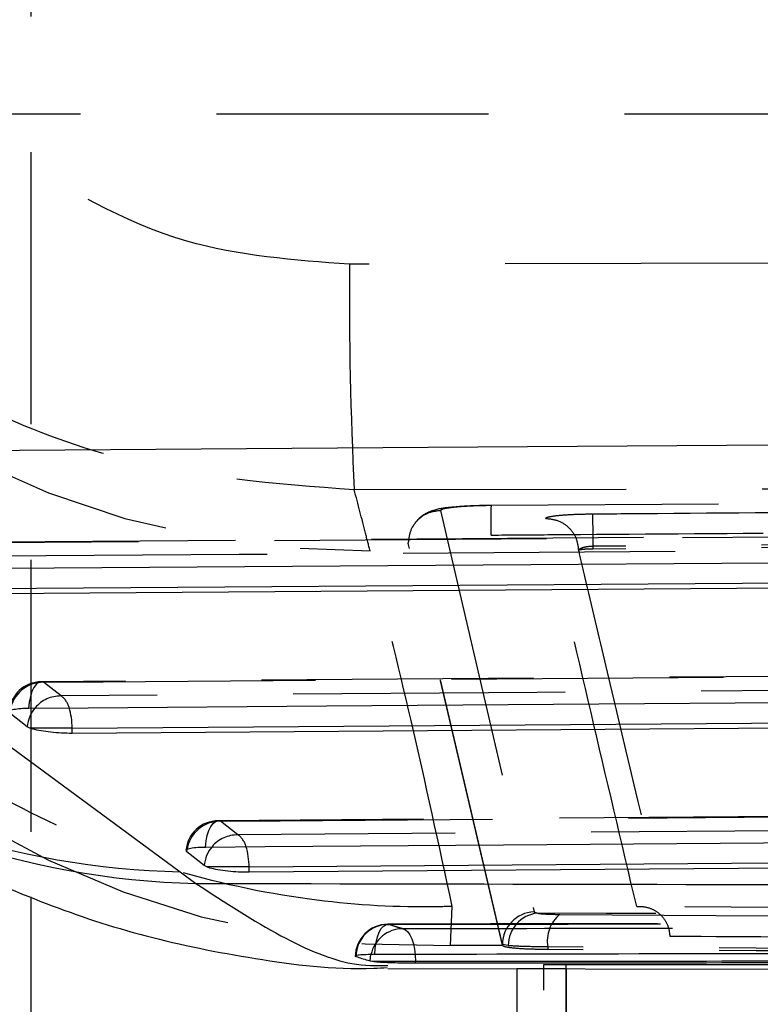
# Model space of a CAD drawing. Extents: x 75 to 757, y 20 to 569.
# Tile 6 of 49: x 241 to 248, y 168 to 178. Entities that reach past the tile are written whole.
import ezdxf

# ---------------------------------------------------------------- set-up
doc = ezdxf.new("R2010")
doc.units = 0
doc.header["$LTSCALE"] = 2
doc.linetypes.add('HIDDEN', pattern=[1.905, 1.27, -0.635])
doc.layers.get('0').update_dxf_attribs({"linetype": 'CONTINUOUS'})
doc.styles.add('SLDTEXTSTYLE0', font='TXT', dxfattribs={"width": 0.75})
doc.dimstyles.new('SLDDIMSTYLE5', dxfattribs={"dimtxt": 7, "dimasz": 6.604, "dimexe": 0, "dimexo": 0.0625, "dimgap": 1.75, "dimtad": 1, "dimdec": 4, "dimlfac": 3, "dimzin": 12, "dimtxsty": 'SLDTEXTSTYLE0', "dimsah": 1, "dimcen": 0.09, "dimazin": 3, "dimtfac": 1, "dimtdec": 0, "dimtofl": 0, "dimtmove": 0, "dimatfit": 3, "dimtolj": 1, "dimtzin": 12})

# ---------------------------------------------------------------- blocks, each defined once
blk = doc.blocks.new('_D_11')
at = {"color": 179, "linetype": 'CONTINUOUS'}
blk.add_line((278.2492, 20.4826), (201.2536, 20.4826), dxfattribs=at)
blk.add_arc((291.1134, 20.4826), 87.8598, 61.13595, 180, dxfattribs=at)
for points in [[(333.5263, 97.4274), (328.0839, 101.3037), (327.1705, 99.4887)], [(203.2536, 20.4826), (204.5166, 27.0439), (202.486, 27.1201)]]:
    blk.add_solid(points, dxfattribs=at)
at = {"color": 179, "linetype": 'CONTINUOUS', "insert": (220.8756, 88.3684, 0.0667), "char_height": 7, "attachment_point": 1, "rotation": 38.64196, "style": 'SLDTEXTSTYLE0'}
blk.add_mtext('119°', dxfattribs=at)

msp = doc.modelspace()

# ---------------------------------------------------------------- linework, layer by layer
at = {"color": 7, "linetype": 'HIDDEN'}
for p, q in [((241.095706, 202.970676), (241.095706, 169.34245)), ((231.398992, 176.65946), (248.268134, 176.65946)), ((259.495729, 175.291704), (244.07199, 175.254908)), ((244.115624, 173.147857), (259.538182, 173.180438)), ((258.948836, 173.08613), (245.397787, 172.998921)), ((244.92244, 172.952332), (245.795402, 169.201081)), ((254.43723, 172.754533), (239.539433, 172.64923)), ((245.500504, 168.897854), (244.620032, 172.649029)), ((245.500504, 168.889015), (244.620032, 172.647641)), ((258.081082, 172.702506), (246.345467, 172.61821)), ((258.081082, 172.679701), (246.345467, 172.592799)), ((246.211904, 172.581312), (246.210806, 172.579555)), ((246.345467, 172.618188), (246.345467, 172.592798)), ((257.219977, 171.469462), (241.192188, 171.350792)), ((241.377036, 171.219317), (241.214364, 171.347108)), ((260.002758, 170.183714), (242.844976, 170.052781)), ((243.029832, 169.92112), (242.867156, 170.048881)), ((245.013888, 168.887814), (245.031941, 169.252056)), ((245.795402, 169.201081), (245.826344, 169.189354)), ((245.502084, 168.886031), (245.013888, 168.887814)), ((245.554678, 168.886126), (245.500504, 168.897854)), ((245.500504, 168.889015), (245.500504, 168.897854)), ((245.502084, 168.886031), (245.500504, 168.889015)), ((245.923094, 168.874356), (245.923094, 168.849227)), ((245.885692, 168.70946), (246.095027, 168.70946)), ((245.885692, 164.659459), (245.885692, 168.70946)), ((246.095027, 168.70946), (259.093262, 168.70946)), ((245.633497, 168.66946), (245.633497, 164.659459)), ((246.095027, 168.66946), (245.633497, 168.66946))]:
    msp.add_line(p, q, dxfattribs=at)
at = {"color": 7, "linetype": 'CONTINUOUS'}
for p, q in [((238.291252, 172.672026), (242.490891, 169.57624)), ((254.836641, 172.274881), (239.827632, 172.168431)), ((241.061262, 170.932315), (240.898583, 171.060116)), ((257.619492, 170.989524), (241.480492, 170.869855)), ((241.085428, 170.919607), (241.061262, 170.932315)), ((241.480492, 170.919607), (241.085428, 170.919607)), ((241.480492, 170.869855), (241.480492, 170.919607)), ((242.551434, 169.761816), (242.546096, 169.767165)), ((242.714118, 169.634047), (242.551434, 169.761816)), ((260.402344, 169.703548), (243.133354, 169.571675)), ((242.738127, 169.621406), (242.714118, 169.634047)), ((243.133354, 169.621406), (242.738127, 169.621406)), ((243.133354, 169.571675), (243.133354, 169.621406)), ((242.490891, 169.57624), (242.635626, 169.467639)), ((241.095706, 169.34245), (241.095706, 167.659459)), ((244.26512, 168.74312), (244.287028, 168.739315)), ((244.287028, 168.739315), (244.687538, 168.739315)), ((244.687538, 168.724719), (244.687538, 168.739315)), ((246.095027, 164.659459), (246.095027, 168.70946)), ((244.429469, 168.673062), (263.254472, 168.644385)), ((246.095027, 168.66946), (246.095027, 160.72946))]:
    msp.add_line(p, q, dxfattribs=at)
at = {"color": 8, "linetype": 'CONTINUOUS'}
msp.add_line((242.551434, 169.761816), (242.553126, 169.777477), dxfattribs=at)
at = {"color": 7, "linetype": 'CONTINUOUS', "flags": 128}
for points in [[(250.845722, 173.583707), (244.8049, 173.541108), (238.865859, 173.499112)], [(239.420149, 172.404585), (239.976908, 172.408504), (242.203939, 172.424172), (251.112062, 172.486694), (254.31792, 172.509136)], [(239.827632, 172.218217), (247.301738, 172.271206), (254.836641, 172.324459)], [(241.072989, 171.105871), (241.629749, 171.109983), (243.856776, 171.126424), (252.764884, 171.192059), (257.100757, 171.223931)], [(241.480492, 170.919607), (249.519664, 170.979225), (257.619492, 171.039128)], [(242.725837, 169.807611), (243.282593, 169.811852), (245.50962, 169.828815), (254.417717, 169.896557), (259.883601, 169.93804)], [(243.133354, 169.621406), (251.737568, 169.687133), (260.402344, 169.753167)]]:
    msp.add_lwpolyline(points, dxfattribs=at)
at = {"color": 7, "linetype": 'HIDDEN', "flags": 128}
for points in [[(239.561606, 172.645767), (240.118361, 172.6497), (242.345377, 172.665419), (251.253455, 172.728147), (254.459302, 172.750663)], [(244.620025, 172.647669), (244.620136, 172.649406), (244.620248, 172.651142)], [(254.733193, 172.624206), (254.176437, 172.620275), (251.949418, 172.604543), (243.041343, 172.541467), (239.724274, 172.51792)], [(241.214364, 171.347108), (241.77112, 171.351229), (243.99814, 171.367703), (252.906218, 171.433473), (257.242083, 171.46541)], [(241.214364, 171.347108), (241.190466, 171.351849), (241.166721, 171.345122), (241.144016, 171.327181), (241.12321, 171.298702), (241.10509, 171.260757), (241.090334, 171.214777), (241.079498, 171.162491), (241.072989, 171.105871)], [(257.515978, 171.338869), (256.959222, 171.334755), (254.732202, 171.318294), (245.824124, 171.252325), (241.377036, 171.219317)], [(242.867156, 170.048881), (243.423912, 170.05313), (245.650932, 170.070115), (254.55901, 170.137953), (260.024884, 170.179493)], [(242.725837, 169.807611), (242.732331, 169.864233), (242.743156, 169.916521), (242.757901, 169.962506), (242.776013, 170.000454), (242.796812, 170.028939), (242.819514, 170.046884), (242.843259, 170.053616), (242.867156, 170.048881)], [(260.298781, 170.052904), (259.742025, 170.048665), (257.515005, 170.031702), (248.606927, 169.963747), (243.029832, 169.92112)], [(244.307234, 168.802611), (244.311209, 168.861243), (244.319725, 168.91681), (244.332458, 168.967189), (244.348924, 169.010458), (244.368493, 169.044969), (244.390416, 169.069401), (244.41386, 169.082826), (244.437925, 169.084729)], [(244.570415, 169.043405), (244.593542, 169.034957), (244.615614, 169.015884), (244.635842, 168.986873), (244.6535, 168.948965), (244.667947, 168.903524), (244.678668, 168.85218), (244.684673, 168.804023)]]:
    msp.add_lwpolyline(points, dxfattribs=at)
at = {"color": 8, "linetype": 'CONTINUOUS', "flags": 128}
for points in [[(244.26512, 168.74312), (244.272146, 168.802315), (244.272392, 168.80344)], [(244.684673, 168.804023), (244.685277, 168.796779), (244.687538, 168.739315)]]:
    msp.add_lwpolyline(points, dxfattribs=at)
at = {"color": 7, "linetype": 'HIDDEN'}
for centre, radius, start, end in [((244.176336, 180.669556), 8.093727, 185.0561069, 270.6157779), ((244.779874, 177.021735), 8.137287, 185.329264, 271.6479565), ((280.868809, 174.962945), 36.797977, 179.545399, 182.8273059), ((241.194434, 171.047399), 0.3045, 90.4239603, 175.2353918), ((241.210015, 171.034694), 0.312445, 89.2023319, 171.2874604), ((241.370968, 170.911451), 0.307925, 88.8707766, 139.8850472), ((241.273699, 171.067988), 0.183245, 13.782124, 55.6721712), ((242.847294, 169.749168), 0.3045, 90.4371022, 175.2492295), ((242.862869, 169.736463), 0.312447, 89.2137439, 172.4573245), ((243.024102, 169.612637), 0.308537, 88.9358859, 140.0069432), ((242.917998, 169.763846), 0.192982, 14.8790438, 54.5841804), ((245.804996, 168.896739), 0.304493, 91.8054632, 179.7902852), ((245.858815, 168.886954), 0.304139, 96.1287246, 180.1558373), ((246.239085, 168.928629), 0.320618, 129.0408144, 189.7457123), ((244.430238, 168.780889), 0.3045, 90.0952332, 180), ((244.436747, 168.779052), 0.30568, 89.7792082, 178.7520072), ((244.569085, 168.74001), 0.303398, 89.7488057, 167.9323604)]:
    msp.add_arc(centre, radius, start, end, dxfattribs=at)
at = {"color": 8, "linetype": 'CONTINUOUS'}
for centre, radius, start, end in [((241.374361, 170.90571), 0.314227, 139.4830618, 175.1430795), ((240.850454, 170.923226), 0.630048, 359.6709015, 17.4006573), ((242.647929, 177.081532), 7.506934, 233.6403682, 268.8013399), ((242.804923, 177.007739), 7.542001, 232.6177576, 268.7137583), ((243.027209, 169.607516), 0.314213, 139.6556592, 175.1563724), ((242.503168, 169.624891), 0.630196, 359.6831072, 17.4051695)]:
    msp.add_arc(centre, radius, start, end, dxfattribs=at)
at = {"color": 7, "linetype": 'HIDDEN'}
for points, knots in [([(245.031941, 169.252056), (244.964598, 169.250473), (244.518747, 169.239994), (243.621947, 169.298831), (242.356284, 169.575419), (241.089337, 170.087945), (239.916278, 170.811522), (238.891839, 171.713117), (238.02506, 172.783194), (237.3617, 173.972724), (236.887549, 175.267617), (236.763911, 176.169985), (236.701209, 176.627617)], [0, 0, 0, 0, 0.01645518, 0.10894259, 0.21873384, 0.33170881, 0.44149924, 0.55447339, 0.66426301, 0.77723659, 0.88702637, 1, 1, 1, 1]), ([(244.07199, 175.254908), (243.554131, 175.292615), (242.405784, 175.376231), (241.416933, 175.969969), (240.874014, 176.295954)], [0, 0, 0, 0, 0.45096006, 1, 1, 1, 1]), ([(239.496711, 174.589954), (239.871825, 174.356304), (240.632613, 173.882425), (242.177893, 173.297936), (243.374365, 173.205268), (244.115624, 173.147857)], [0, 0, 0, 0, 0.270096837, 0.547797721, 1, 1, 1, 1]), ([(244.263321, 172.576297), (244.249288, 172.631097), (244.200754, 172.820632), (244.150996, 173.011894), (244.115624, 173.147857)], [0, 0, 0, 0, 0.2891298, 1, 1, 1, 1]), ([(244.922444, 172.952306), (244.882796, 172.947469), (244.803501, 172.937795), (244.703681, 172.867546), (244.633822, 172.767645), (244.624626, 172.688585), (244.620028, 172.649055)], [0, 0, 0, 0, 0.25000163, 0.49999819, 0.75000121, 1, 1, 1, 1]), ([(245.397426, 173.000042), (245.388635, 172.999981), (245.313926, 172.999462), (245.171193, 172.995297), (244.987636, 172.980039), (244.887953, 172.968646), (244.781229, 172.925349), (244.709212, 172.874917), (244.675996, 172.824561), (244.658365, 172.797832)], [0, 0, 0, 0, 0.0276275, 0.23478492, 0.4526818, 0.71480586, 0.80836568, 0.89828076, 1, 1, 1, 1]), ([(245.397787, 172.99892), (245.360295, 172.998402), (245.268581, 172.997137), (245.132382, 172.990738), (245.012588, 172.979958), (244.934553, 172.966532), (244.926418, 172.956995), (244.92244, 172.952332)], [0, 0, 0, 0, 0.1483076, 0.36278953, 0.57776384, 0.79353879, 1, 1, 1, 1]), ([(245.395928, 172.723555), (245.395827, 172.735184), (245.395544, 172.767672), (245.39525, 172.819175), (245.395151, 172.874316), (245.395288, 172.921781), (245.395645, 172.959628), (245.396203, 172.985907), (245.39692, 173.000691), (245.397498, 172.99951), (245.397787, 172.99892)], [0, 0, 0, 0, 0.07377683, 0.20609525, 0.33841206, 0.47072567, 0.60303866, 0.73536598, 0.86766948, 1, 1, 1, 1]), ([(245.904147, 172.878993), (245.905552, 172.881746), (245.909189, 172.888871), (245.958242, 172.90014), (246.055251, 172.910903), (246.187116, 172.918902), (246.288148, 172.920656), (246.339466, 172.921546)], [0, 0, 0, 0, 0.13528055, 0.35011113, 0.56458611, 0.77883886, 1, 1, 1, 1]), ([(246.339466, 172.921546), (246.542442, 172.923174), (247.557322, 172.931313), (251.469326, 172.961755), (255.178383, 172.986641), (258.075527, 173.00608)], [0, 0, 0, 0, 0.051885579, 0.259427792, 1, 1, 1, 1]), ([(246.339466, 172.921546), (246.340003, 172.914211), (246.341076, 172.899541), (246.342813, 172.82821), (246.344404, 172.731267), (246.345113, 172.655896), (246.345467, 172.61821)], [0, 0, 0, 0, 0.25001546, 0.50000578, 0.75000128, 1, 1, 1, 1]), ([(245.904147, 172.878993), (245.944297, 172.874744), (246.024596, 172.866245), (246.126115, 172.796252), (246.196329, 172.696719), (246.206032, 172.61819), (246.210806, 172.579555)], [0, 0, 0, 0, 0.2519917, 0.50397936, 0.75596535, 1, 1, 1, 1]), ([(246.754057, 169.251451), (246.611978, 169.85342), (246.329472, 171.050354), (246.045368, 172.27183), (245.904147, 172.878993)], [0, 0, 0, 0, 0.50292636, 1, 1, 1, 1]), ([(245.395887, 172.723555), (245.571687, 172.724778), (246.559404, 172.731653), (251.076531, 172.7622), (255.417865, 172.786839), (258.947281, 172.80687)], [0, 0, 0, 0, 0.03891861, 0.21866054, 1, 1, 1, 1]), ([(245.031941, 169.252056), (244.907026, 169.829256), (244.670191, 170.923608), (244.393891, 172.045928), (244.263321, 172.576297)], [0, 0, 0, 0, 0.52743524, 1, 1, 1, 1]), ([(246.210806, 172.579555), (246.21322, 172.569267), (246.232203, 172.48836), (246.317458, 172.125584), (246.600767, 170.924793), (246.865064, 169.81241), (247.063837, 168.975804)], [0, 0, 0, 0, 0.00843072, 0.06629992, 0.29777771, 1, 1, 1, 1]), ([(246.345467, 172.618166), (246.329844, 172.617268), (246.298512, 172.615467), (246.2577, 172.607539), (246.227443, 172.596777), (246.21507, 172.587385), (246.212355, 172.582177), (246.211904, 172.581312)], [0, 0, 0, 0, 0.23570403, 0.47269444, 0.711551, 0.95210285, 1, 1, 1, 1]), ([(246.345467, 172.592798), (246.329881, 172.592513), (246.298708, 172.591944), (246.257789, 172.58946), (246.227373, 172.586091), (246.215003, 172.583169), (246.212326, 172.581564), (246.211904, 172.581312)], [0, 0, 0, 0, 0.23924358, 0.47851195, 0.71743698, 0.95553755, 1, 1, 1, 1]), ([(246.754057, 169.251451), (246.755082, 169.251537), (246.761888, 169.252111), (246.803366, 169.254091), (246.874073, 169.243034), (246.956833, 169.197821), (247.016721, 169.133347), (247.054676, 169.057593), (247.060918, 169.001872), (247.063837, 168.975804)], [0, 0, 0, 0, 0.00708847, 0.04708984, 0.28721235, 0.49489939, 0.67626758, 0.84854417, 1, 1, 1, 1]), ([(261.173715, 169.158205), (258.723637, 169.173327), (253.91711, 169.202992), (249.110531, 169.235509), (246.754057, 169.251451)], [0, 0, 0, 0, 0.5097399, 1, 1, 1, 1]), ([(262.173864, 169.135237), (260.145357, 169.141462), (254.694884, 169.158191), (249.246806, 169.177335), (245.826344, 169.189354)], [0, 0, 0, 0, 0.37217094, 1, 1, 1, 1]), ([(245.826344, 169.189354), (245.831224, 169.188581), (245.854716, 169.184861), (245.917904, 169.179647), (245.997374, 169.178318), (246.037136, 169.177653)], [0, 0, 0, 0, 0.11583792, 0.55760928, 1, 1, 1, 1]), ([(246.037136, 169.177653), (248.632424, 169.161255), (253.823001, 169.128459), (259.013541, 169.10016), (261.608812, 169.086011)], [0, 0, 0, 0, 0.49999974, 1, 1, 1, 1]), ([(262.188842, 169.124988), (261.388456, 169.122722), (255.468775, 169.10596), (249.549055, 169.095543), (244.429726, 169.086534)], [0, 0, 0, 0, 0.1352076, 1, 1, 1, 1]), ([(244.437925, 169.084729), (247.419069, 169.090111), (252.45458, 169.0992), (258.375033, 169.113441), (261.314345, 169.121305), (262.199304, 169.123673)], [0, 0, 0, 0, 0.50353092, 0.85052446, 1, 1, 1, 1]), ([(244.570415, 169.043405), (244.551596, 169.048725), (244.507418, 169.061215), (244.463268, 169.076154), (244.437925, 169.084729)], [0, 0, 0, 0, 0.42599466, 1, 1, 1, 1]), ([(262.330163, 169.069577), (259.347847, 169.064017), (254.310427, 169.054626), (248.390509, 169.047109), (245.452902, 169.04426), (244.570415, 169.043405)], [0, 0, 0, 0, 0.50377796, 0.85092989, 1, 1, 1, 1]), ([(247.063837, 168.975804), (247.161465, 168.97512), (248.001491, 168.969241), (251.811164, 168.942896), (256.309492, 168.913217), (260.065403, 168.889689), (260.851714, 168.884763)], [0, 0, 0, 0, 0.02124213, 0.18277611, 0.82891178, 1, 1, 1, 1]), ([(245.923094, 168.849227), (245.853359, 168.85033), (245.713892, 168.852534), (245.569723, 168.864127), (245.512762, 168.876541), (245.503738, 168.884561), (245.502084, 168.886031)], [0, 0, 0, 0, 0.30993438, 0.6198518, 0.93030455, 1, 1, 1, 1]), ([(245.923094, 168.874356), (245.853528, 168.875024), (245.714446, 168.87636), (245.604108, 168.88161), (245.563185, 168.885349), (245.554678, 168.886126)], [0, 0, 0, 0, 0.44217697, 0.88404201, 1, 1, 1, 1]), ([(261.493103, 168.782323), (258.898108, 168.796533), (253.708119, 168.824953), (248.518102, 168.857889), (245.923094, 168.874356)], [0, 0, 0, 0, 0.49999995, 1, 1, 1, 1]), ([(261.493103, 168.761689), (258.898108, 168.775152), (253.708119, 168.802079), (248.518102, 168.833511), (245.923094, 168.849227)], [0, 0, 0, 0, 0.499999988, 1, 1, 1, 1])]:
    msp.add_open_spline(points, degree=3, knots=knots, dxfattribs=at)
at = {"color": 7, "linetype": 'CONTINUOUS'}
for points, knots in [([(240.895137, 171.072165), (240.89494, 171.075511), (240.894412, 171.084522), (240.931933, 171.095747), (240.994174, 171.104029), (241.048692, 171.105304), (241.072989, 171.105871)], [0, 0, 0, 0, 0.17396198, 0.46853216, 0.76314244, 1, 1, 1, 1]), ([(238.23383, 171.022661), (238.411439, 170.884725), (238.821628, 170.56616), (239.518047, 170.116886), (240.326512, 169.666528), (241.196125, 169.279873), (242.144068, 168.961929), (243.180232, 168.755689), (243.953634, 168.654992), (244.381808, 168.678558), (244.423724, 168.680865)], [0, 0, 0, 0, 0.13302276, 0.3072165, 0.4590565, 0.59978524, 0.73110074, 0.85860381, 0.98615804, 1, 1, 1, 1]), ([(241.480492, 170.869855), (241.448249, 170.870214), (241.383774, 170.870934), (241.280493, 170.879502), (241.186879, 170.892583), (241.12134, 170.906864), (241.0949, 170.916246), (241.085428, 170.919607)], [0, 0, 0, 0, 0.21756295, 0.43506738, 0.65396358, 0.87603304, 1, 1, 1, 1]), ([(242.547977, 169.773861), (242.547803, 169.777228), (242.547334, 169.78626), (242.584967, 169.797495), (242.647236, 169.80576), (242.701648, 169.807041), (242.725837, 169.807611)], [0, 0, 0, 0, 0.17501632, 0.46962443, 0.76421603, 1, 1, 1, 1]), ([(243.133354, 169.571675), (243.101112, 169.572027), (243.036634, 169.572731), (242.93336, 169.581278), (242.839732, 169.594341), (242.774116, 169.608623), (242.747647, 169.618024), (242.738127, 169.621406)], [0, 0, 0, 0, 0.21738981, 0.43473468, 0.65344012, 0.87535788, 1, 1, 1, 1]), ([(242.635626, 169.467639), (245.507987, 169.462091), (251.825914, 169.449887), (258.141388, 169.438961), (261.585615, 169.433003)], [0, 0, 0, 0, 0.45463673, 1, 1, 1, 1]), ([(244.307234, 168.802611), (244.278796, 168.802336), (244.220256, 168.801771), (244.159166, 168.798017), (244.12655, 168.793618), (244.129286, 168.790374), (244.130164, 168.789332)], [0, 0, 0, 0, 0.27644308, 0.56905364, 0.86163934, 1, 1, 1, 1]), ([(244.13114, 168.785709), (244.16802, 168.773181), (244.212672, 168.758012), (244.257345, 168.745328), (244.26512, 168.74312)], [0, 0, 0, 0, 0.82595889, 1, 1, 1, 1]), ([(262.066835, 168.847871), (261.884508, 168.847311), (260.959718, 168.844468), (257.06502, 168.832865), (251.327501, 168.817434), (246.33242, 168.806887), (244.307234, 168.802611)], [0, 0, 0, 0, 0.03079945, 0.15621964, 0.65790093, 1, 1, 1, 1]), ([(244.287028, 168.739315), (244.30427, 168.73756), (244.338753, 168.734051), (244.424415, 168.729657), (244.523361, 168.726477), (244.615318, 168.724896), (244.667463, 168.724768), (244.687538, 168.724719)], [0, 0, 0, 0, 0.216350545, 0.432704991, 0.648886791, 0.864830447, 1, 1, 1, 1]), ([(244.687538, 168.739315), (247.741751, 168.742621), (253.661035, 168.74903), (259.580296, 168.760345), (262.445356, 168.765822)], [0, 0, 0, 0, 0.5159766, 1, 1, 1, 1]), ([(244.687538, 168.724719), (246.214645, 168.725824), (249.268857, 168.728034), (255.188139, 168.734398), (259.580297, 168.741443), (262.445356, 168.746039)], [0, 0, 0, 0, 0.25798855, 0.51597681, 1, 1, 1, 1])]:
    msp.add_open_spline(points, degree=3, knots=knots, dxfattribs=at)
at = {"color": 8, "linetype": 'CONTINUOUS'}
msp.add_open_spline([(242.635626, 169.467639), (242.908395, 169.290451), (243.453938, 168.936075), (244.048404, 168.695273), (244.322236, 168.698595), (244.429595, 168.699897)], degree=3, knots=[0, 0, 0, 0, 0.37808255, 0.7561702, 1, 1, 1, 1], dxfattribs=at)

# ---------------------------------------------------------------- dimensions: what is measured, and where the dimension line sits
at = {"color": 179, "linetype": 'CONTINUOUS'}
dim = msp.add_angular_dim_2l(base=(246.431425, 96.13222), line1=((280.249211, 20.482604), (334.915878, 20.482604)), line2=((376.238237, 174.914869), (319.018288, 71.107218)), dimstyle='SLDDIMSTYLE5', dxfattribs=at)
dim.commit()
dim.dimension.update_dxf_attribs({"geometry": '_D_11', "text_midpoint": (236.249211, 89.106677), "dimtype": 162})

doc.saveas('drawing.dxf')
